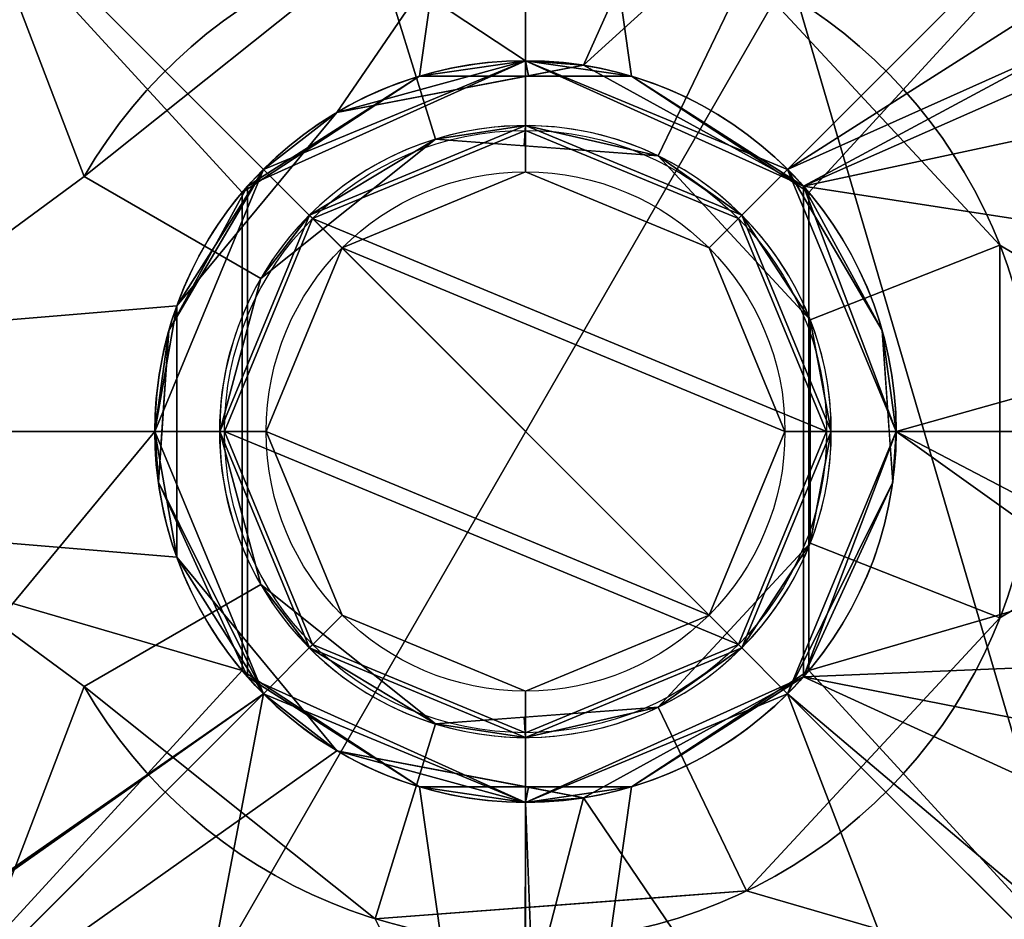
# Model space of a CAD drawing. Header units: millimetres. Extents: x -95 to 95, y -168 to 68.
# Tile 99 of 211: x -5 to 5, y -5 to 4. Entities that reach past the tile are written whole.
import ezdxf

# ---------------------------------------------------------------- set-up
doc = ezdxf.new("R2010")
doc.units = ezdxf.units.MM
doc.layers.add('100', color=7, linetype='Continuous', true_color=0xffffff)

msp = doc.modelspace()

# ---------------------------------------------------------------- linework, layer by layer
at = {"layer": '100', "color": 163, "linetype": 'Continuous'}
for p, q in [((-4.763, 2.75, 249.5), (-4.763, 2.75, 250.3)), ((-4.763, 2.75, 250.3), (-2.858, 1.65, 250.3)), ((-2.858, 1.65, 249.5), (-4.763, 2.75, 249.5)), ((-3.058, 2.579, 104), (-3.058, -2.579, 104)), ((-3, -2.646, 103.9), (-3, 2.646, 103.9)), ((-3, -2.646, 100.4), (-3, 2.646, 100.4)), ((-3, 2.646, 103.9), (-3, 2.646, 100.4)), ((3, -2.646, 189.5), (3, 2.646, 189.5)), ((3, -2.646, 236), (3, 2.646, 236)), ((3, 2.646, 189.5), (3, 2.646, 236)), ((3, -2.646, 100.4), (3, 2.646, 100.4)), ((3, 2.646, 100.4), (3, 2.646, 103.9)), ((3, -2.646, 103.9), (3, 2.646, 103.9)), ((3.058, 2.579, 104), (3.058, -2.579, 104)), ((-2.858, 1.65, 250.3), (-2.858, 1.65, 249.5)), ((-4.763, -2.75, 250.3), (-2.858, -1.65, 250.3)), ((-2.858, -1.65, 249.5), (-4.763, -2.75, 249.5)), ((-2.858, -1.65, 250.3), (-2.858, -1.65, 249.5)), ((-3, -2.646, 100.4), (-3, -2.646, 103.9)), ((3, -2.646, 236), (3, -2.646, 189.5)), ((3, -2.646, 103.9), (3, -2.646, 100.4)), ((-4.763, -2.75, 249.5), (-4.763, -2.75, 250.3))]:
    msp.add_line(p, q, dxfattribs=at)
for centre, radius in [((0, 0, -61), 31), ((0, 0, -49.985), 29.2), ((0, 0, 243), 26.5), ((0, 0, -47), 26.5), ((0, 0, 102.812), 20), ((0, 0, 100.5), 20), ((0, 0, 107.58), 18.101), ((0, 0, 118), 16.89), ((0, 0, 94.4), 16.59), ((0, 0, 106), 15), ((0, 0, 105), 12.25), ((0, 0, 134), 11), ((0, 0, 149), 9.5), ((0, 0, 94.4), 4), ((0, 0, 108), 4), ((0, 0, 110.4), 3.249), ((0, 0, 254), 2.8)]:
    msp.add_circle(centre, radius, dxfattribs=at)
at = {"layer": '100', "color": 163, "linetype": 'Continuous', "extrusion": (0, 0, -1)}
for centre, radius in [((0, 0, 51.975), 31), ((0, 0, 63), 29), ((0, 0, -240), 27.5), ((0, 0, -242), 27.5), ((0, 0, -50), 26.845), ((0, 0, -48.603), 26.5), ((0, 0, -240), 20), ((0, 0, -236), 20), ((0, 0, -85.4), 19), ((0, 0, -67), 19), ((0, 0, -116.158), 17.65), ((0, 0, -86.9), 17.5), ((0, 0, -91.9), 17.5), ((0, 0, -108), 15), ((0, 0, -106), 12.25), ((0, 0, -104), 11.886), ((0, 0, -147.5), 11), ((0, 0, -149), 4), ((0, 0, -109.1), 4), ((0, 0, -253.5), 3.3)]:
    msp.add_circle(centre, radius, dxfattribs=at)
for centre, radius, start, end in [((0, 0, -94), 68, 283.06797, 256.93203), ((0, 0, -81), 65, 283.06797, 256.93203), ((0, 0, -97), 51.024, 286.7388, 253.2612), ((0, 0, -80.215), 50.45, 286.0923, 253.9077), ((0, 0, -100), 32.941, 283.1966, 256.8034), ((0, 0, -100), 20.5, 117.8401, 92.8219), ((0, 0, -243), 8.5, 0, 180), ((0, 0, -250.3), 5.5, 30, 330), ((0, 0, -236), 4, 221.4096, 138.5904), ((0, 0, -104), 4, 40.1434, 139.8566), ((0, 0, -249.5), 3.3, 330, 30), ((0, 0, -243), 8.5, 180, 0), ((0, 0, -104), 4, 220.1434, 319.8566)]:
    msp.add_arc(centre, radius, start, end, dxfattribs=at)
at = {"layer": '100', "color": 163, "linetype": 'Continuous'}
for centre, radius, start, end in [((0, 0, 84), 68, 283.06797, 256.93203), ((0, 0, 81), 53.418, 285.9698, 254.0302), ((0, 0, 97.321), 49.087, 286.8231, 253.1769), ((0, 0, 249.5), 8.5, 0, 180), ((0, 0, 249.5), 5.5, 210, 150), ((0, 0, 250.3), 3.3, 210, 150), ((0, 0, 189.5), 4, 318.5904, 41.4096), ((0, 0, 249.5), 8.5, 180, 0)]:
    msp.add_arc(centre, radius, start, end, dxfattribs=at)
at = {"layer": '100', "color": 163, "linetype": 'Continuous', "extrusion": (0.866025, 0, -0.5)}
msp.add_ellipse((0, 0, 105.596), major_axis=(4, 0, 6.928), ratio=0.5, start_param=2.418858, end_param=3.864327, dxfattribs=at)
at = {"layer": '100', "color": 163, "linetype": 'Continuous', "extrusion": (-0.866025, 0, -0.5)}
for start_param, end_param in [(0.700634, 0.722734), (5.560451, 5.582552)]:
    msp.add_ellipse((0, 0, 98.704), major_axis=(-4, 0, 6.928), ratio=0.5, start_param=start_param, end_param=end_param, dxfattribs=at)
at = {"layer": '100', "color": 163, "linetype": 'Continuous', "extrusion": (-0.866025, 0, 0.5)}
for start_param, end_param in [(0.700634, 0.722734), (5.560451, 5.582552)]:
    msp.add_ellipse((0, 0, 98.704), major_axis=(4, 0, 6.928), ratio=0.5, start_param=start_param, end_param=end_param, dxfattribs=at)
at = {"layer": '100', "color": 163, "linetype": 'Continuous', "extrusion": (0.866025, 0, 0.5)}
msp.add_ellipse((0, 0, 105.596), major_axis=(-4, 0, 6.928), ratio=0.5, start_param=2.418858, end_param=3.864327, dxfattribs=at)
at = {"layer": '100', "color": 163, "linetype": 'Continuous'}
for points, knots in [([(0.083, 32.471, 3.194), (-2.366, 32.486, 3.157), (-4.795, 32.304, 3.099), (-9.608, 31.579, 2.802), (-12.012, 31.015, 2.572), (-16.638, 29.454, 1.994), (-18.91, 28.581, 1.678), (-23.18, 26.597, 0.202), (-25.198, 25.496, -0.806), (-27.975, 24.076, -2.722), (-28.786, 23.564, -3.484), (-30.33, 22.465, -5.053), (-31.1, 21.921, -5.854), (-32.554, 20.778, -7.483), (-33.22, 20.155, -8.304), (-34.543, 18.81, -9.869), (-35.264, 18.15, -10.61), (-36.123, 16.832, -11.628), (-36.351, 16.339, -11.954), (-36.831, 15.383, -12.607), (-37.066, 14.901, -12.931), (-37.745, 13.436, -13.881), (-38.163, 12.432, -14.488), (-39.275, 9.285, -16.157), (-39.878, 6.971, -17.106), (-40.499, 2.086, -18.152), (-40.584, -0.492, -18.273), (-40.242, -4.253, -17.722), (-40.089, -5.374, -17.461), (-39.643, -7.64, -16.753), (-39.368, -8.737, -16.32), (-38.427, -11.886, -14.867), (-37.615, -13.826, -13.67), (-36.231, -16.567, -11.793), (-35.756, -17.473, -11.17), (-34.513, -18.945, -9.795), (-33.782, -19.535, -9.04), (-32.492, -20.781, -7.458), (-31.84, -21.373, -6.643), (-30.371, -22.43, -5.094), (-29.642, -22.977, -4.326), (-28.092, -24.013, -2.847), (-27.214, -24.476, -2.165), (-25.355, -25.44, -0.98), (-24.398, -25.932, -0.468), (-21.452, -27.418, 0.884), (-19.349, -28.368, 1.542), (-14.89, -30.068, 2.253), (-12.631, -30.834, 2.505), (-10.31, -31.357, 2.713)], [0, 0, 0, 0, 0.0625, 0.0625, 0.125, 0.125, 0.1875, 0.1875, 0.25, 0.25, 0.28125, 0.28125, 0.3125, 0.3125, 0.34375, 0.34375, 0.375, 0.375, 0.390625, 0.390625, 0.40625, 0.40625, 0.4375, 0.4375, 0.5, 0.5, 0.5625, 0.5625, 0.59375, 0.59375, 0.625, 0.625, 0.6875, 0.6875, 0.71875, 0.71875, 0.75, 0.75, 0.78125, 0.78125, 0.8125, 0.8125, 0.84375, 0.84375, 0.875, 0.875, 0.9375, 0.9375, 1, 1, 1, 1]), ([(-16.325, -28.363, -4.456), (-18.027, -27.436, -4.869), (-19.615, -26.389, -5.522), (-21.663, -24.763, -6.936), (-22.294, -24.21, -7.498), (-23.414, -23.104, -8.703), (-23.924, -22.518, -9.317), (-25.198, -20.96, -11.527), (-25.979, -19.932, -13.061), (-27.558, -17.436, -15.669), (-28.324, -16.059, -16.857), (-29.685, -12.873, -18.899), (-30.211, -11.169, -19.791), (-30.84, -8.481, -20.894), (-31.024, -7.558, -21.215), (-31.338, -5.65, -21.747), (-31.465, -4.651, -21.904), (-31.739, -1.653, -22.3), (-31.788, 0.336, -22.346), (-31.534, 4.304, -22.013), (-31.274, 6.29, -21.651), (-30.52, 10.016, -20.336), (-30.05, 11.754, -19.476), (-28.811, 15.054, -17.573), (-28.045, 16.543, -16.457), (-26.505, 19.165, -13.917), (-25.689, 20.311, -12.49), (-24.45, 21.882, -10.236), (-24.032, 22.403, -9.486), (-22.993, 23.542, -8.227), (-22.429, 24.085, -7.611), (-20.491, 25.752, -5.987), (-18.925, 26.867, -5.22), (-15.538, 28.837, -4.186), (-13.696, 29.74, -3.967), (-8.038, 31.818, -3.381), (-3.95, 32.462, -3.254), (0.076, 32.472, -3.192)], [0, 0, 0, 0, 0.0625, 0.0625, 0.09375, 0.09375, 0.125, 0.125, 0.1875, 0.1875, 0.25, 0.25, 0.3125, 0.3125, 0.34375, 0.34375, 0.375, 0.375, 0.4375, 0.4375, 0.5, 0.5, 0.5625, 0.5625, 0.625, 0.625, 0.6875, 0.6875, 0.71875, 0.71875, 0.75, 0.75, 0.8125, 0.8125, 0.875, 0.875, 1, 1, 1, 1]), ([(27.876, 0.97, 29.83), (27.876, -1.94, 29.83), (27.678, -3.846, 29.916), (27.146, -6.663, 30.172), (26.927, -7.594, 30.28), (26.438, -9.447, 30.526), (26.161, -10.353, 30.691), (25.37, -12.022, 31.123), (24.899, -12.819, 31.332), (23.954, -14.438, 31.589), (23.466, -15.25, 31.656), (21.874, -17.624, 31.826), (20.659, -19.098, 31.875), (17.982, -21.786, 31.789), (16.494, -23.014, 31.635), (13.304, -25.031, 31.459), (11.623, -25.888, 31.385), (6.281, -27.926, 31.206), (2.469, -28.501, 31.133), (-5.115, -28.207, 31.317), (-8.883, -27.402, 31.645), (-14.104, -25.322, 32.3), (-15.779, -24.497, 32.562), (-18.946, -22.427, 33.026), (-20.436, -21.229, 33.179), (-22.468, -19.259, 33.276), (-23.11, -18.565, 33.295), (-24.393, -17.175, 33.244), (-25.032, -16.468, 33.171), (-26.159, -14.929, 32.978), (-26.584, -14.098, 32.882), (-27.36, -12.399, 32.723), (-27.711, -11.531, 32.656), (-29.304, -7.117, 32.361), (-29.995, -3.397, 32.27), (-29.898, 4.139, 32.285), (-29.125, 7.835, 32.39), (-27.427, 12.236, 32.713), (-27.057, 13.097, 32.787), (-26.237, 14.766, 32.954), (-25.735, 15.543, 33.064), (-23.987, 17.729, 33.303), (-22.667, 19.122, 33.301), (-19.915, 21.662, 33.136), (-18.44, 22.804, 32.96), (-15.249, 24.779, 32.479), (-13.54, 25.576, 32.225), (-8.299, 27.554, 31.588), (-4.533, 28.289, 31.288), (2.961, 28.453, 31.139), (6.767, 27.8, 31.216), (11.985, 25.715, 31.4), (13.684, 24.826, 31.471), (16.825, 22.761, 31.665), (18.249, 21.547, 31.806), (20.884, 18.837, 31.872), (22.079, 17.35, 31.812), (23.623, 14.997, 31.634), (24.103, 14.191, 31.558), (25.037, 12.573, 31.281), (25.51, 11.767, 31.052), (26.26, 10.091, 30.631), (26.506, 9.204, 30.491), (26.97, 7.414, 30.259), (27.179, 6.509, 30.156), (27.518, 4.671, 29.993), (27.651, 3.741, 29.932), (27.829, 1.877, 29.85), (27.876, 0.97, 29.83), (27.876, -1.94, 29.83)], [-0.015625, -0.015625, 0, 0, 0.03125, 0.03125, 0.046875, 0.046875, 0.0625, 0.0625, 0.078125, 0.078125, 0.09375, 0.09375, 0.125, 0.125, 0.15625, 0.15625, 0.1875, 0.1875, 0.25, 0.25, 0.3125, 0.3125, 0.34375, 0.34375, 0.375, 0.375, 0.390625, 0.390625, 0.40625, 0.40625, 0.421875, 0.421875, 0.4375, 0.4375, 0.5, 0.5, 0.5625, 0.5625, 0.578125, 0.578125, 0.59375, 0.59375, 0.625, 0.625, 0.65625, 0.65625, 0.6875, 0.6875, 0.75, 0.75, 0.8125, 0.8125, 0.84375, 0.84375, 0.875, 0.875, 0.90625, 0.90625, 0.921875, 0.921875, 0.9375, 0.9375, 0.953125, 0.953125, 0.96875, 0.96875, 0.984375, 0.984375, 1, 1, 1.03125, 1.03125]), ([(-27.876, 0.97, -29.83), (-27.876, -1.94, -29.83), (-27.678, -3.846, -29.916), (-27.146, -6.663, -30.172), (-26.927, -7.594, -30.28), (-26.438, -9.447, -30.526), (-26.161, -10.353, -30.691), (-25.37, -12.022, -31.123), (-24.899, -12.819, -31.332), (-23.954, -14.438, -31.589), (-23.466, -15.25, -31.656), (-21.874, -17.624, -31.826), (-20.659, -19.098, -31.875), (-17.982, -21.786, -31.789), (-16.494, -23.014, -31.635), (-13.304, -25.031, -31.459), (-11.623, -25.888, -31.385), (-6.281, -27.926, -31.206), (-2.469, -28.501, -31.133), (5.115, -28.207, -31.317), (8.883, -27.402, -31.645), (14.104, -25.322, -32.3), (15.779, -24.497, -32.562), (18.946, -22.427, -33.026), (20.436, -21.229, -33.179), (22.468, -19.259, -33.276), (23.11, -18.565, -33.295), (24.393, -17.175, -33.244), (25.032, -16.468, -33.171), (26.159, -14.929, -32.978), (26.584, -14.098, -32.882), (27.36, -12.399, -32.723), (27.711, -11.531, -32.656), (29.304, -7.117, -32.361), (29.995, -3.397, -32.27), (29.898, 4.139, -32.285), (29.125, 7.835, -32.39), (27.427, 12.236, -32.713), (27.057, 13.097, -32.787), (26.237, 14.766, -32.954), (25.735, 15.543, -33.064), (23.987, 17.729, -33.303), (22.667, 19.122, -33.301), (19.915, 21.662, -33.136), (18.44, 22.804, -32.96), (15.249, 24.779, -32.479), (13.54, 25.576, -32.225), (8.299, 27.554, -31.588), (4.533, 28.289, -31.288), (-2.961, 28.453, -31.139), (-6.767, 27.8, -31.216), (-11.985, 25.715, -31.4), (-13.684, 24.826, -31.471), (-16.825, 22.761, -31.665), (-18.249, 21.547, -31.806), (-20.884, 18.837, -31.872), (-22.079, 17.35, -31.812), (-23.623, 14.997, -31.634), (-24.103, 14.191, -31.558), (-25.037, 12.573, -31.281), (-25.51, 11.767, -31.052), (-26.26, 10.091, -30.631), (-26.506, 9.204, -30.491), (-26.97, 7.414, -30.259), (-27.179, 6.509, -30.156), (-27.518, 4.671, -29.993), (-27.651, 3.741, -29.932), (-27.829, 1.877, -29.85), (-27.876, 0.97, -29.83), (-27.876, -1.94, -29.83)], [-0.015625, -0.015625, 0, 0, 0.03125, 0.03125, 0.046875, 0.046875, 0.0625, 0.0625, 0.078125, 0.078125, 0.09375, 0.09375, 0.125, 0.125, 0.15625, 0.15625, 0.1875, 0.1875, 0.25, 0.25, 0.3125, 0.3125, 0.34375, 0.34375, 0.375, 0.375, 0.390625, 0.390625, 0.40625, 0.40625, 0.421875, 0.421875, 0.4375, 0.4375, 0.5, 0.5, 0.5625, 0.5625, 0.578125, 0.578125, 0.59375, 0.59375, 0.625, 0.625, 0.65625, 0.65625, 0.6875, 0.6875, 0.75, 0.75, 0.8125, 0.8125, 0.84375, 0.84375, 0.875, 0.875, 0.90625, 0.90625, 0.921875, 0.921875, 0.9375, 0.9375, 0.953125, 0.953125, 0.96875, 0.96875, 0.984375, 0.984375, 1, 1, 1.03125, 1.03125]), ([(26.5, -1.747, 33.274), (26.5, 1.747, 33.274), (26.329, 3.461, 33.359), (25.665, 6.819, 33.757), (25.168, 8.468, 34.148), (23.883, 11.608, 34.872), (23.082, 13.134, 35.066), (21.162, 16.046, 35.375), (20.068, 17.393, 35.479), (17.638, 19.853, 35.546), (16.282, 20.98, 35.493), (13.401, 22.928, 35.331), (11.878, 23.753, 35.274), (7.064, 25.777, 35.127), (3.625, 26.484, 35.045), (-3.393, 26.515, 35.165), (-6.817, 25.838, 35.523), (-11.592, 23.892, 36.368), (-13.097, 23.101, 36.706), (-15.961, 21.223, 37.329), (-17.32, 20.13, 37.579), (-19.772, 17.727, 37.888), (-20.882, 16.41, 37.983), (-22.859, 13.52, 37.882), (-23.693, 11.996, 37.628), (-25.732, 7.218, 37.146), (-26.465, 3.748, 37.036), (-26.533, -3.232, 37.025), (-25.876, -6.698, 37.116), (-23.912, -11.555, 37.571), (-23.112, -13.081, 37.83), (-21.21, -15.98, 37.997), (-20.091, -17.368, 37.912), (-16.425, -21.086, 37.485), (-13.522, -23.049, 36.724), (-7.184, -25.739, 35.573), (-3.701, -26.471, 35.182), (3.275, -26.527, 35.037), (6.772, -25.862, 35.121), (11.667, -23.859, 35.267), (13.211, -23.038, 35.321), (16.109, -21.114, 35.482), (17.482, -19.992, 35.544), (19.96, -17.519, 35.487), (21.061, -16.177, 35.386), (22.993, -13.288, 35.085), (23.826, -11.725, 34.893), (25.133, -8.572, 34.177), (25.633, -6.947, 33.777), (26.324, -3.513, 33.361), (26.5, -1.747, 33.274), (26.5, 1.747, 33.274)], [-0.03125, -0.03125, 0, 0, 0.03125, 0.03125, 0.0625, 0.0625, 0.09375, 0.09375, 0.125, 0.125, 0.15625, 0.15625, 0.1875, 0.1875, 0.25, 0.25, 0.3125, 0.3125, 0.34375, 0.34375, 0.375, 0.375, 0.40625, 0.40625, 0.4375, 0.4375, 0.5, 0.5, 0.5625, 0.5625, 0.59375, 0.59375, 0.625, 0.625, 0.6875, 0.6875, 0.75, 0.75, 0.8125, 0.8125, 0.84375, 0.84375, 0.875, 0.875, 0.90625, 0.90625, 0.9375, 0.9375, 0.96875, 0.96875, 1, 1, 1.03125, 1.03125]), ([(-26.5, -1.747, -33.274), (-26.5, 1.747, -33.274), (-26.329, 3.461, -33.359), (-25.665, 6.819, -33.757), (-25.168, 8.468, -34.148), (-23.883, 11.608, -34.872), (-23.082, 13.134, -35.066), (-21.162, 16.046, -35.375), (-20.068, 17.393, -35.479), (-17.638, 19.853, -35.546), (-16.282, 20.98, -35.493), (-13.401, 22.928, -35.331), (-11.878, 23.753, -35.274), (-7.064, 25.777, -35.127), (-3.625, 26.484, -35.045), (3.393, 26.515, -35.165), (6.817, 25.838, -35.523), (11.592, 23.892, -36.368), (13.097, 23.101, -36.706), (15.961, 21.223, -37.329), (17.32, 20.13, -37.579), (19.772, 17.727, -37.888), (20.882, 16.41, -37.983), (22.859, 13.52, -37.882), (23.693, 11.996, -37.628), (25.732, 7.218, -37.146), (26.465, 3.748, -37.036), (26.533, -3.232, -37.025), (25.876, -6.698, -37.116), (23.912, -11.555, -37.571), (23.112, -13.081, -37.83), (21.21, -15.98, -37.997), (20.091, -17.368, -37.912), (16.425, -21.086, -37.485), (13.522, -23.049, -36.724), (7.184, -25.739, -35.573), (3.701, -26.471, -35.182), (-3.275, -26.527, -35.037), (-6.772, -25.862, -35.121), (-11.667, -23.859, -35.267), (-13.211, -23.038, -35.321), (-16.109, -21.114, -35.482), (-17.482, -19.992, -35.544), (-19.96, -17.519, -35.487), (-21.061, -16.177, -35.386), (-22.993, -13.288, -35.085), (-23.826, -11.725, -34.893), (-25.133, -8.572, -34.177), (-25.633, -6.947, -33.777), (-26.324, -3.513, -33.361), (-26.5, -1.747, -33.274), (-26.5, 1.747, -33.274)], [-0.03125, -0.03125, 0, 0, 0.03125, 0.03125, 0.0625, 0.0625, 0.09375, 0.09375, 0.125, 0.125, 0.15625, 0.15625, 0.1875, 0.1875, 0.25, 0.25, 0.3125, 0.3125, 0.34375, 0.34375, 0.375, 0.375, 0.40625, 0.40625, 0.4375, 0.4375, 0.5, 0.5, 0.5625, 0.5625, 0.59375, 0.59375, 0.625, 0.625, 0.6875, 0.6875, 0.75, 0.75, 0.8125, 0.8125, 0.84375, 0.84375, 0.875, 0.875, 0.90625, 0.90625, 0.9375, 0.9375, 0.96875, 0.96875, 1, 1, 1.03125, 1.03125]), ([(13.593, -1.296, 106), (13.047, -3.716, 106), (12.069, -6.03, 106), (8.927, -9.883, 106), (6.761, -11.43, 106), (4.391, -12.257, 106)], [0, 0, 0, 0, 0.5, 0.5, 1, 1, 1, 1]), ([(5.049, -14.094, 106), (7.668, -13.133, 106), (10.011, -11.392, 106), (13.307, -6.931, 106), (14.348, -4.167, 106), (14.28, -1.364, 106)], [0, 0, 0, 0, 0.5, 0.5, 1, 1, 1, 1])]:
    msp.add_open_spline(points, degree=3, knots=knots, dxfattribs=at)
for points in [[(-4.127, 28.705, -63), (12.047, -26.379, -63), (-4.127, -28.705, -63), (-18.991, -21.917, -63)], [(-18.991, 21.917, -63), (-4.127, 28.705, -63), (-18.991, -21.917, -63)], [(12.047, -26.379, -63), (-4.127, 28.705, -63), (12.047, 26.379, -63)], [(-12.702, -22, 54), (-25.403, 0, 54), (-12.702, 22, 54), (12.702, 22, 54)], [(12.702, 22, 54), (25.403, 0, 54), (12.702, -22, 54), (-12.702, -22, 54)], [(0, 15, 108), (-10.607, 10.607, 108), (-2.828, 2.828, 108), (0, 4, 108)], [(0, 4, 108), (2.828, 2.828, 108), (10.607, 10.607, 108), (0, 15, 108)], [(5.011, 13.724, 236), (-20, 0, 236), (-15.321, 12.856, 236)], [(-2.036, 3.443, 236), (-3.764, 1.355, 236), (-20, 0, 236), (5.011, 13.724, 236)], [(5.011, 13.724, 236), (0.625, 3.951, 236), (-2.036, 3.443, 236)], [(0.625, 3.951, 236), (5.011, 13.724, 236), (8.166, 10.798, 236)], [(-1.144, 3.833, 104), (-3.058, 2.579, 104), (-8.405, 8.405, 104), (0, 11.886, 104)], [(0, 11.886, 104), (1.144, 3.833, 104), (-1.144, 3.833, 104)], [(0, 11.886, 104), (8.405, 8.405, 104), (3.058, 2.579, 104), (1.144, 3.833, 104)], [(-11.731, 11.731, 94.4), (-16.59, 0, 94.4), (-4, 0, 94.4), (-2.828, 2.828, 94.4)], [(-11.731, 11.731, 94.4), (-2.828, 2.828, 94.4), (0, 4, 94.4)], [(0, 4, 94.4), (2.828, 2.828, 94.4), (11.283, 8.212, 94.4), (-11.731, 11.731, 94.4)], [(8.166, 10.798, 236), (11.116, 7.009, 236), (3, 2.646, 236), (0.625, 3.951, 236)], [(-10.607, 10.607, 108), (-15, 0, 108), (-4, 0, 108), (-2.828, 2.828, 108)], [(2.828, 2.828, 108), (4, 0, 108), (15, 0, 108), (10.607, 10.607, 108)], [(0, 9.5, 149), (-6.718, 6.718, 149), (-2.828, 2.828, 149), (0, 4, 149)], [(0, 4, 149), (2.828, 2.828, 149), (6.718, 6.718, 149), (0, 9.5, 149)], [(-11.886, 0, 104), (-8.405, 8.405, 104), (-3.058, 2.579, 104), (-3.058, -2.579, 104)], [(-4.763, 2.75, 249.5), (-1.621, 5.256, 249.5), (0, 8.5, 249.5), (-6.01, 6.01, 249.5)], [(3.058, -2.579, 104), (3.058, 2.579, 104), (8.405, 8.405, 104), (11.886, 0, 104)], [(11.791, 6.844, 94.4), (11.283, 8.212, 94.4), (2.828, 2.828, 94.4)], [(3, 2.646, 236), (11.116, 7.009, 236), (11.452, 6.376, 236)], [(2.828, 2.828, 94.4), (4, 0, 94.4), (13.042, 2.536, 94.4), (11.791, 6.844, 94.4)], [(-4, 0, 149), (-2.828, 2.828, 149), (-6.718, 6.718, 149), (-9.5, 0, 149)], [(2.828, 2.828, 149), (4, 0, 149), (9.5, 0, 149), (6.718, 6.718, 149)], [(3, 2.646, 236), (11.452, 6.376, 236), (12.191, 4.618, 236)], [(-6.01, 6.01, 249.5), (-8.5, 0, 249.5), (-4.763, 2.75, 249.5)], [(8.5, 0, 249.5), (6.01, 6.01, 249.5), (2.386, 4.955, 249.5), (5.12, 2.009, 249.5)], [(-1.621, 5.256, 250.3), (-4.763, 2.75, 250.3), (-2.858, 1.65, 250.3), (-0.973, 3.153, 250.3)], [(-1.621, 5.256, 249.5), (-4.763, 2.75, 249.5), (-4.763, 2.75, 250.3), (-1.621, 5.256, 250.3)], [(-0.973, 3.153, 250.3), (1.432, 2.973, 250.3), (2.386, 4.955, 250.3), (-1.621, 5.256, 250.3)], [(5.12, 2.009, 250.3), (2.386, 4.955, 250.3), (1.432, 2.973, 250.3), (3.072, 1.206, 250.3)], [(2.386, 4.955, 250.3), (5.12, 2.009, 250.3), (5.12, 2.009, 249.5), (2.386, 4.955, 249.5)], [(3, 2.646, 236), (12.191, 4.618, 236), (12.925, 1.116, 236)], [(-1.144, 3.833, 104), (0, 4, 94.4), (-3, 2.646, 100.4)], [(-3, 2.646, 100.4), (0, 4, 94.4), (-2.828, 2.828, 94.4)], [(0, 4, 149), (-2.828, 2.828, 149), (-2.036, 3.443, 236)], [(-2.828, 2.828, 109.1), (0, 4, 109.1), (0, 4, 108), (-2.828, 2.828, 108)], [(-2.298, 2.298, 110.4), (0, 3.249, 110.4), (0, 4, 109.1), (-2.828, 2.828, 109.1)], [(-2.036, 3.443, 236), (0.031, 3.837, 236), (0, 4, 149)], [(-1.144, 3.833, 104), (0, 3.833, 104), (0, 4, 94.4)], [(0, 4, 149), (0.031, 3.837, 236), (0.625, 3.951, 236)], [(3, 2.646, 189.5), (0, 4, 149), (0.625, 3.951, 236)], [(2.828, 2.828, 149), (0, 4, 149), (3, 2.646, 189.5)], [(2.828, 2.828, 94.4), (0, 4, 94.4), (3, 2.646, 100.4)], [(0, 4, 94.4), (0, 3.833, 104), (1.144, 3.833, 104)], [(3, 2.646, 100.4), (0, 4, 94.4), (1.144, 3.833, 104)], [(2.828, 2.828, 108), (0, 4, 108), (0, 4, 109.1), (2.828, 2.828, 109.1)], [(2.828, 2.828, 109.1), (0, 4, 109.1), (0, 3.249, 110.4), (2.298, 2.298, 110.4)], [(0.625, 3.951, 236), (3, 2.646, 236), (3, 2.646, 189.5)], [(-3, 2.646, 103.9), (-3.058, 2.579, 104), (-1.144, 3.833, 104)], [(-3, 2.646, 100.4), (-3, 2.646, 103.9), (-1.144, 3.833, 104)], [(1.144, 3.833, 104), (3, 2.646, 103.9), (3, 2.646, 100.4)], [(1.144, 3.833, 104), (3.058, 2.579, 104), (3, 2.646, 103.9)], [(-3.764, 1.355, 236), (-2.036, 3.443, 236), (-2.828, 2.828, 149)], [(-1.98, 1.98, 254), (0, 2.8, 254), (0, 3.3, 253.5), (-2.333, 2.333, 253.5)], [(-2.333, 2.333, 253.5), (0, 3.3, 253.5), (-0.973, 3.153, 250.3)], [(0, 3.3, 253.5), (-0.016, 3.082, 250.3), (-0.973, 3.153, 250.3)], [(1.432, 2.973, 250.3), (-0.016, 3.082, 250.3), (0, 3.3, 253.5)], [(2.333, 2.333, 253.5), (0, 3.3, 253.5), (0, 2.8, 254), (1.98, 1.98, 254)], [(0, 3.3, 253.5), (2.333, 2.333, 253.5), (1.432, 2.973, 250.3)], [(3.249, 0, 110.4), (2.298, 2.298, 110.4), (0, 3.249, 110.4), (-2.298, 2.298, 110.4)], [(-0.973, 3.153, 250.3), (-2.858, 1.65, 250.3), (-2.333, 2.333, 253.5)], [(3.072, 1.206, 250.3), (1.432, 2.973, 250.3), (2.333, 2.333, 253.5)], [(-2.828, 2.828, 149), (-4, 0, 149), (-3.764, 1.355, 236)], [(-3.848, 1.091, 98.931), (-2.828, 2.828, 94.4), (-4, 0, 94.4)], [(-2.828, 2.828, 108), (-4, 0, 108), (-4, 0, 109.1), (-2.828, 2.828, 109.1)], [(-2.828, 2.828, 109.1), (-4, 0, 109.1), (-3.249, 0, 110.4), (-2.298, 2.298, 110.4)], [(-2.828, 2.828, 94.4), (-3.848, 1.091, 98.931), (-3, 2.646, 100.4)], [(2.8, 0, 254), (1.98, 1.98, 254), (0, 2.8, 254), (-1.98, 1.98, 254)], [(2.298, 2.298, 110.4), (3.249, 0, 110.4), (4, 0, 109.1), (2.828, 2.828, 109.1)], [(4, 0, 149), (2.828, 2.828, 149), (3, 2.646, 189.5)], [(4, 0, 94.4), (2.828, 2.828, 94.4), (3.848, 1.091, 98.931)], [(3, 2.646, 100.4), (3.848, 1.091, 98.931), (2.828, 2.828, 94.4)], [(2.828, 2.828, 109.1), (4, 0, 109.1), (4, 0, 108), (2.828, 2.828, 108)], [(-3.3, 0, 249.5), (-2.858, 1.65, 249.5), (-4.763, 2.75, 249.5), (-8.5, 0, 249.5)], [(-2.858, 1.65, 250.3), (-4.763, 2.75, 250.3), (-4.763, 2.75, 249.5), (-2.858, 1.65, 249.5)], [(-3.848, 1.091, 98.931), (-3.962, -0.548, 98.733), (-3, -2.646, 100.4), (-3, 2.646, 100.4)], [(-3.058, 2.579, 104), (-3, 2.646, 103.9), (-3, -2.646, 103.9), (-3.058, -2.579, 104)], [(-3, 2.646, 103.9), (-3, 2.646, 100.4), (-3, -2.646, 100.4), (-3, -2.646, 103.9)], [(3, -2.646, 236), (3, -2.646, 189.5), (3, 2.646, 189.5), (3, 2.646, 236)], [(12.925, 1.116, 236), (12.814, -2.241, 236), (3, -2.646, 236), (3, 2.646, 236)], [(3, -2.646, 189.5), (4, 0, 189.5), (3, 2.646, 189.5)], [(3, 2.646, 189.5), (4, 0, 189.5), (4, 0, 149)], [(3.058, 2.579, 104), (3.058, -2.579, 104), (3, -2.646, 103.9), (3, 2.646, 103.9)], [(3, -2.646, 100.4), (3.962, -0.548, 98.733), (3.848, 1.091, 98.931), (3, 2.646, 100.4)], [(3, -2.646, 103.9), (3, -2.646, 100.4), (3, 2.646, 100.4), (3, 2.646, 103.9)], [(12.322, -4.349, 94.4), (13.159, -0.394, 94.4), (13.042, 2.536, 94.4), (4, 0, 94.4)], [(-2.333, 2.333, 253.5), (-3.3, 0, 253.5), (-2.8, 0, 254), (-1.98, 1.98, 254)], [(-2.858, 1.65, 250.3), (-3.3, 0, 253.5), (-2.333, 2.333, 253.5)], [(2.298, -2.298, 110.4), (-2.298, 2.298, 110.4), (-3.249, 0, 110.4)], [(-2.298, 2.298, 110.4), (2.298, -2.298, 110.4), (3.249, 0, 110.4)], [(1.98, 1.98, 254), (2.8, 0, 254), (3.3, 0, 253.5), (2.333, 2.333, 253.5)], [(2.333, 2.333, 253.5), (3.3, 0, 253.5), (3.072, 1.206, 250.3)], [(1.98, -1.98, 254), (-1.98, 1.98, 254), (-2.8, 0, 254)], [(-1.98, 1.98, 254), (1.98, -1.98, 254), (2.8, 0, 254)], [(5.12, -2.009, 250.3), (5.12, 2.009, 250.3), (3.072, 1.206, 250.3), (3.072, -1.206, 250.3)], [(5.12, 2.009, 249.5), (5.12, -2.009, 249.5), (8.5, 0, 249.5)], [(5.12, 2.009, 250.3), (5.12, 0, 250.3), (5.12, 0, 249.5), (5.12, 2.009, 249.5)], [(-2.858, 1.65, 250.3), (-2.858, 1.65, 249.5), (-3.3, 0, 249.5), (-3.3, 0, 253.5)], [(-20, 0, 236), (-3.764, 1.355, 236), (-3.764, -1.355, 236)], [(-4, 0, 149), (-3.764, 0, 236), (-3.764, 1.355, 236)], [(3.3, 0, 253.5), (3.072, 0, 250.3), (3.072, 1.206, 250.3)], [(-4, 0, 94.4), (-3.925, -0.005, 98.799), (-3.848, 1.091, 98.931)], [(3.848, 1.091, 98.931), (3.925, -0.005, 98.799), (4, 0, 94.4)], [(-15.321, -12.856, 236), (-20, 0, 236), (-3.764, -1.355, 236), (-2.036, -3.443, 236)], [(-11.077, -8.566, 94.4), (-4, 0, 94.4), (-16.59, 0, 94.4)], [(-2.828, -2.828, 108), (-4, 0, 108), (-15, 0, 108), (-10.607, -10.607, 108)], [(-11.077, -8.566, 94.4), (-2.828, -2.828, 94.4), (-4, 0, 94.4)], [(-9.5, 0, 149), (-6.718, -6.718, 149), (-2.828, -2.828, 149), (-4, 0, 149)], [(-8.5, 0, 249.5), (-4.763, -2.75, 249.5), (-2.858, -1.65, 249.5), (-3.3, 0, 249.5)], [(-4.763, -2.75, 249.5), (-8.5, 0, 249.5), (-6.01, -6.01, 249.5)], [(-3.764, -1.355, 236), (-3.764, 0, 236), (-4, 0, 149)], [(-4, 0, 94.4), (-2.828, -2.828, 94.4), (-3.962, -0.548, 98.733)], [(-3.962, -0.548, 98.733), (-3.925, -0.005, 98.799), (-4, 0, 94.4)], [(-2.828, -2.828, 109.1), (-4, 0, 109.1), (-4, 0, 108), (-2.828, -2.828, 108)], [(-2.298, -2.298, 110.4), (-3.249, 0, 110.4), (-4, 0, 109.1), (-2.828, -2.828, 109.1)], [(-1.98, -1.98, 254), (-2.8, 0, 254), (-3.3, 0, 253.5), (-2.333, -2.333, 253.5)], [(-3.3, 0, 253.5), (-3.3, 0, 249.5), (-2.858, -1.65, 249.5), (-2.858, -1.65, 250.3)], [(-3.249, 0, 110.4), (-2.298, -2.298, 110.4), (0, -3.249, 110.4), (2.298, -2.298, 110.4)], [(-2.8, 0, 254), (-1.98, -1.98, 254), (0, -2.8, 254), (1.98, -1.98, 254)], [(2.333, -2.333, 253.5), (3.3, 0, 253.5), (2.8, 0, 254), (1.98, -1.98, 254)], [(2.828, -2.828, 109.1), (4, 0, 109.1), (3.249, 0, 110.4), (2.298, -2.298, 110.4)], [(4, 0, 94.4), (2.828, -2.828, 94.4), (9.712, -8.656, 94.4), (11.799, -5.57, 94.4)], [(10.607, -10.607, 108), (15, 0, 108), (4, 0, 108), (2.828, -2.828, 108)], [(2.828, -2.828, 108), (4, 0, 108), (4, 0, 109.1), (2.828, -2.828, 109.1)], [(4, 0, 149), (4, 0, 189.5), (3, -2.646, 189.5)], [(11.886, 0, 104), (8.405, -8.405, 104), (3.058, -2.579, 104)], [(4, 0, 94.4), (11.799, -5.57, 94.4), (12.322, -4.349, 94.4)], [(-3.058, -2.579, 104), (-8.405, -8.405, 104), (-11.886, 0, 104)], [(-3.764, -1.355, 236), (-4, 0, 149), (-2.828, -2.828, 149)], [(-2.333, -2.333, 253.5), (-3.3, 0, 253.5), (-2.858, -1.65, 250.3)], [(3.072, -1.206, 250.3), (3.3, 0, 253.5), (2.333, -2.333, 253.5)], [(6.01, -6.01, 249.5), (8.5, 0, 249.5), (5.12, -2.009, 249.5), (2.386, -4.955, 249.5)], [(3, -2.646, 189.5), (2.828, -2.828, 149), (4, 0, 149)], [(6.718, -6.718, 149), (9.5, 0, 149), (4, 0, 149), (2.828, -2.828, 149)], [(3.962, -0.548, 98.733), (2.828, -2.828, 94.4), (4, 0, 94.4)], [(3.072, -1.206, 250.3), (3.072, 0, 250.3), (3.3, 0, 253.5)], [(4, 0, 94.4), (3.925, -0.005, 98.799), (3.962, -0.548, 98.733)], [(5.12, -2.009, 249.5), (5.12, 0, 249.5), (5.12, 0, 250.3), (5.12, -2.009, 250.3)], [(-3, -2.646, 100.4), (-3.962, -0.548, 98.733), (-2.828, -2.828, 94.4)], [(2.828, -2.828, 94.4), (3.962, -0.548, 98.733), (3, -2.646, 100.4)], [(2.386, -4.955, 250.3), (5.12, -2.009, 250.3), (3.072, -1.206, 250.3), (1.432, -2.973, 250.3)], [(2.333, -2.333, 253.5), (1.432, -2.973, 250.3), (3.072, -1.206, 250.3)], [(-2.828, -2.828, 149), (-2.036, -3.443, 236), (-3.764, -1.355, 236)], [(-0.973, -3.153, 250.3), (-2.858, -1.65, 250.3), (-4.763, -2.75, 250.3), (-1.621, -5.256, 250.3)], [(-2.858, -1.65, 250.3), (-2.858, -1.65, 249.5), (-4.763, -2.75, 249.5), (-4.763, -2.75, 250.3)], [(-2.333, -2.333, 253.5), (-2.858, -1.65, 250.3), (-0.973, -3.153, 250.3)], [(-2.333, -2.333, 253.5), (0, -3.3, 253.5), (0, -2.8, 254), (-1.98, -1.98, 254)], [(1.98, -1.98, 254), (0, -2.8, 254), (0, -3.3, 253.5), (2.333, -2.333, 253.5)], [(5.12, -2.009, 250.3), (2.386, -4.955, 250.3), (2.386, -4.955, 249.5), (5.12, -2.009, 249.5)], [(-2.828, -2.828, 109.1), (0, -4, 109.1), (0, -3.249, 110.4), (-2.298, -2.298, 110.4)], [(-0.973, -3.153, 250.3), (0, -3.3, 253.5), (-2.333, -2.333, 253.5)], [(2.298, -2.298, 110.4), (0, -3.249, 110.4), (0, -4, 109.1), (2.828, -2.828, 109.1)], [(1.432, -2.973, 250.3), (2.333, -2.333, 253.5), (0, -3.3, 253.5)], [(12.814, -2.241, 236), (12.3, -4.47, 236), (3, -2.646, 236)], [(0, -11.886, 104), (-8.405, -8.405, 104), (-3.058, -2.579, 104), (-1.144, -3.833, 104)], [(-1.144, -3.833, 104), (-3.058, -2.579, 104), (-3, -2.646, 103.9)], [(-1.144, -3.833, 104), (-3, -2.646, 103.9), (-3, -2.646, 100.4)], [(-3, -2.646, 100.4), (0, -4, 94.4), (-1.144, -3.833, 104)], [(-2.828, -2.828, 94.4), (0, -4, 94.4), (-3, -2.646, 100.4)], [(1.144, -3.833, 104), (3.058, -2.579, 104), (8.405, -8.405, 104), (0, -11.886, 104)], [(0.625, -3.951, 236), (0, -4, 149), (3, -2.646, 189.5)], [(3, -2.646, 189.5), (0, -4, 149), (2.828, -2.828, 149)], [(1.144, -3.833, 104), (0, -4, 94.4), (3, -2.646, 100.4)], [(3, -2.646, 100.4), (0, -4, 94.4), (2.828, -2.828, 94.4)], [(0.625, -3.951, 236), (3, -2.646, 236), (11.485, -6.529, 236), (6.745, -12.977, 236)], [(3, -2.646, 189.5), (3, -2.646, 236), (0.625, -3.951, 236)], [(3, -2.646, 103.9), (3.058, -2.579, 104), (1.144, -3.833, 104)], [(3, -2.646, 100.4), (3, -2.646, 103.9), (1.144, -3.833, 104)], [(12.3, -4.47, 236), (11.485, -6.529, 236), (3, -2.646, 236)], [(-6.01, -6.01, 249.5), (0, -8.5, 249.5), (-1.621, -5.256, 249.5), (-4.763, -2.75, 249.5)], [(-1.621, -5.256, 250.3), (-4.763, -2.75, 250.3), (-4.763, -2.75, 249.5), (-1.621, -5.256, 249.5)], [(-2.828, -2.828, 94.4), (-11.077, -8.566, 94.4), (-11.045, -8.552, 94.4)], [(-11.045, -8.552, 94.4), (-10.976, -8.567, 94.4), (-2.828, -2.828, 94.4)], [(-2.828, -2.828, 94.4), (-10.976, -8.567, 94.4), (-4.651, -12.386, 94.4)], [(-10.607, -10.607, 108), (0, -15, 108), (0, -4, 108), (-2.828, -2.828, 108)], [(0, -4, 149), (-2.828, -2.828, 149), (-6.718, -6.718, 149), (0, -9.5, 149)], [(-4.651, -12.386, 94.4), (-0.018, -13.084, 94.4), (0, -4, 94.4), (-2.828, -2.828, 94.4)], [(-2.036, -3.443, 236), (-2.828, -2.828, 149), (0, -4, 149)], [(-2.828, -2.828, 108), (0, -4, 108), (0, -4, 109.1), (-2.828, -2.828, 109.1)], [(0, -9.5, 149), (6.718, -6.718, 149), (2.828, -2.828, 149), (0, -4, 149)], [(2.828, -2.828, 94.4), (0, -4, 94.4), (0.349, -13.071, 94.4), (6.146, -11.457, 94.4)], [(0, -15, 108), (10.607, -10.607, 108), (2.828, -2.828, 108), (0, -4, 108)], [(2.828, -2.828, 109.1), (0, -4, 109.1), (0, -4, 108), (2.828, -2.828, 108)], [(6.146, -11.457, 94.4), (9.712, -8.656, 94.4), (2.828, -2.828, 94.4)], [(-1.621, -5.256, 250.3), (2.386, -4.955, 250.3), (1.432, -2.973, 250.3), (-0.973, -3.153, 250.3)], [(0, -3.3, 253.5), (-0.016, -3.082, 250.3), (1.432, -2.973, 250.3)], [(-0.973, -3.153, 250.3), (-0.016, -3.082, 250.3), (0, -3.3, 253.5)], [(-3.473, -19.696, 236), (-15.321, -12.856, 236), (-2.036, -3.443, 236), (0.625, -3.951, 236)], [(0, -4, 149), (0.031, -3.837, 236), (-2.036, -3.443, 236)], [(0, -11.886, 104), (-1.144, -3.833, 104), (1.144, -3.833, 104)], [(0, -4, 94.4), (0, -3.833, 104), (-1.144, -3.833, 104)], [(1.144, -3.833, 104), (0, -3.833, 104), (0, -4, 94.4)], [(0.625, -3.951, 236), (0.031, -3.837, 236), (0, -4, 149)], [(6.745, -12.977, 236), (-3.473, -19.696, 236), (0.625, -3.951, 236)], [(0, -4, 94.4), (-0.018, -13.084, 94.4), (0.349, -13.071, 94.4)], [(2.386, -4.955, 249.5), (-1.621, -5.256, 249.5), (0, -8.5, 249.5), (6.01, -6.01, 249.5)], [(2.386, -4.955, 250.3), (1.402, -5.029, 250.3), (1.402, -5.029, 249.5), (2.386, -4.955, 249.5)], [(-1.621, -5.256, 249.5), (1.402, -5.029, 249.5), (1.402, -5.029, 250.3), (-1.621, -5.256, 250.3)]]:
    msp.add_3dface(points, dxfattribs=at)

doc.saveas('drawing.dxf')
